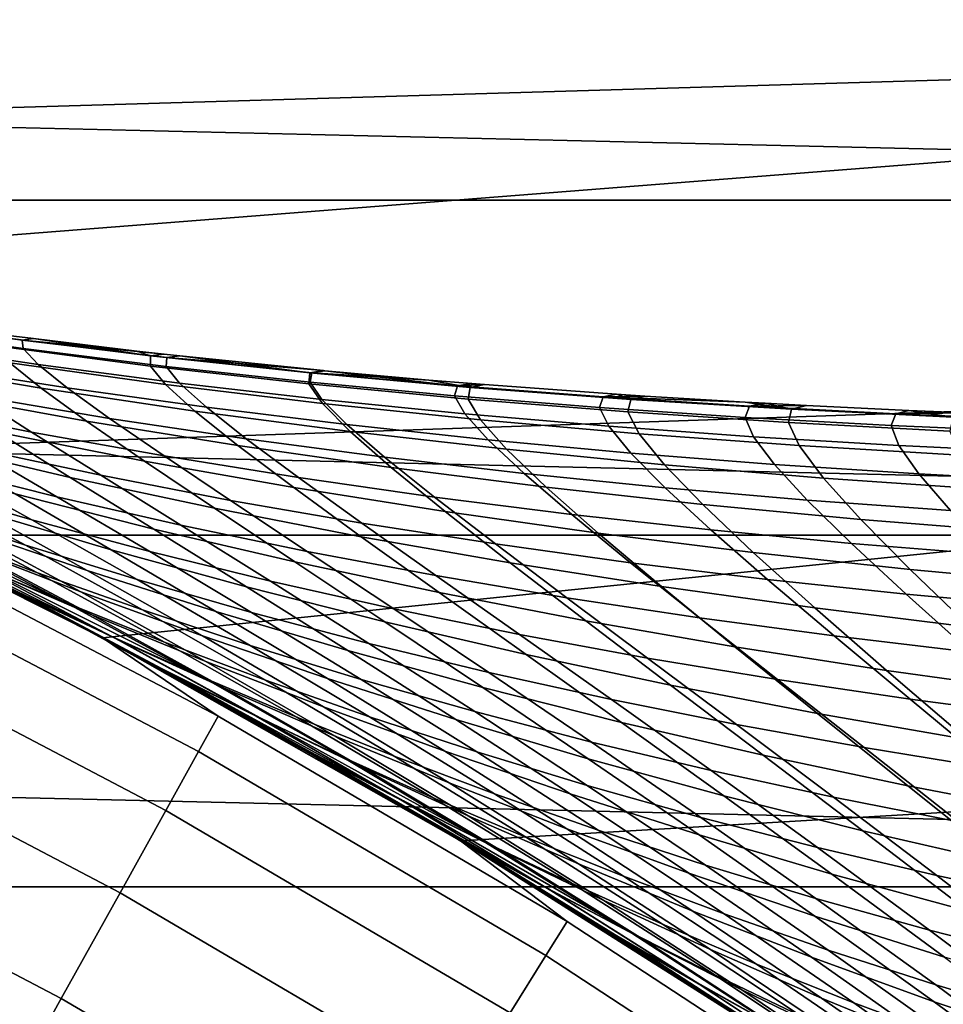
# Model space of a CAD drawing. Header units: metres. Extents: x -28 to 70, y -212 to 27.
# Tile 159 of 220: x 10.15 to 12.58, y 18.44 to 21.02. Entities that reach past the tile are written whole.
import ezdxf

# ---------------------------------------------------------------- set-up
doc = ezdxf.new("R2010")
doc.units = ezdxf.units.M
doc.layers.add('solid_10_261_012_XXX', color=7, linetype='CONTINUOUS')

msp = doc.modelspace()

# ---------------------------------------------------------------- linework, layer by layer
at = {"layer": 'solid_10_261_012_XXX'}
for points in [[(15.972228, 21.768967), (6.386271, 21.052685), (7.41157, 20.713972), (16.975023, 20.996393)], [(-18.273003, 20.551092, -5), (-17.289595, 21.38504, -5), (18.273003, 20.551092, -5)], [(-17.289595, 21.38504, -5), (17.289595, 21.38504, -5), (18.273003, 20.551092, -5)], [(16.975023, 20.996393), (7.41157, 20.713972), (8.419035, 20.32535)], [(16.975023, 20.996393), (8.419035, 20.32535), (9.406219, 19.887762), (17.940508, 20.177666)], [(-19.216139, 19.672062, -5), (-18.273003, 20.551092, -5), (19.216139, 19.672062, -5)], [(-18.273003, 20.551092, -5), (18.273003, 20.551092, -5), (19.216139, 19.672062, -5)], [(9.7826, 20.236061, 115.062584), (9.789748, 20.214869, 116.123283), (10.163131, 20.161648, 116.078491), (10.160563, 20.184032, 115.040154)], [(10.108448, 20.198097, 114), (9.7826, 20.236061, 115.062584), (10.160563, 20.184032, 115.040154), (10.18969, 20.187702, 114)], [(9.789748, 20.214869, 116.123283), (9.834544, 20.174767, 117.178528), (10.202561, 20.119869, 117.111603), (10.163131, 20.161648, 116.078491)], [(17.940508, 20.177666), (9.406219, 19.887762), (10.37072, 19.402271)], [(9.811284, 20.124834, 109.643791), (9.722963, 20.187571, 110.718376), (10.128028, 20.123848, 110.77874), (10.210311, 20.057674, 109.723701)], [(10.07942, 20.193863, 112.920845), (10.108448, 20.198097, 114), (10.18969, 20.187702, 114), (10.4966, 20.142178, 112.940865)], [(10.084204, 20.169308, 111.845795), (10.07942, 20.193863, 112.920845), (10.4966, 20.142178, 112.940865), (10.49725, 20.115669, 111.885582)], [(10.460824, 20.155094, 114), (10.18969, 20.187702, 114), (10.160563, 20.184032, 115.040154)], [(10.160563, 20.184032, 115.040154), (10.163131, 20.161648, 116.078491), (10.538472, 20.114555, 116.034325), (10.539831, 20.138235, 115.018028)], [(10.532467, 20.146999, 114), (10.160563, 20.184032, 115.040154), (10.539831, 20.138235, 115.018028), (10.573983, 20.142406, 114)], [(10.460824, 20.155094, 114), (10.160563, 20.184032, 115.040154), (10.532467, 20.146999, 114)], [(10.4966, 20.142178, 112.940865), (10.18969, 20.187702, 114), (10.460824, 20.155094, 114)], [(17.940508, 20.177666), (10.37072, 19.402271), (11.310272, 18.870022), (18.866537, 19.3146)], [(9.834544, 20.174767, 117.178528), (9.91661, 20.115761, 118.224617), (10.278497, 20.058731, 118.135925), (10.202561, 20.119869, 117.111603)], [(10.128028, 20.123848, 110.77874), (10.084204, 20.169308, 111.845795), (10.49725, 20.115669, 111.885582), (10.536377, 20.067396, 110.838028)], [(10.163131, 20.161648, 116.078491), (10.202561, 20.119869, 117.111603), (10.573191, 20.071005, 117.045586), (10.538472, 20.114555, 116.034325)], [(10.4966, 20.142178, 112.940865), (10.460824, 20.155094, 114), (10.532467, 20.146999, 114)], [(9.936569, 20.04273, 108.586937), (9.811284, 20.124834, 109.643791), (10.210311, 20.057674, 109.723701), (10.329082, 19.971441, 108.686035)], [(10.4966, 20.142178, 112.940865), (10.532467, 20.146999, 114), (10.573983, 20.142406, 114), (10.915272, 20.097651, 112.960464)], [(10.49725, 20.115669, 111.885582), (10.4966, 20.142178, 112.940865), (10.915272, 20.097651, 112.960464), (10.912583, 20.069071, 111.924538)], [(10.539831, 20.138235, 115.018028), (10.538472, 20.114555, 116.034325), (10.91564, 20.073275, 115.990829), (10.920293, 20.09832, 114.996262)], [(10.573983, 20.142406, 114), (10.539831, 20.138235, 115.018028), (10.950321, 20.103947, 114)], [(10.950321, 20.103947, 114), (10.539831, 20.138235, 115.018028), (10.920293, 20.09832, 114.996262), (10.954555, 20.103546, 114)], [(10.915272, 20.097651, 112.960464), (10.573983, 20.142406, 114), (10.950321, 20.103947, 114)], [(9.683307, 20.103737, 119.367752), (9.84224, 20.010731, 120.400482), (10.185184, 19.942419, 120.268639), (10.034297, 20.038151, 119.256577)], [(9.91661, 20.115761, 118.224617), (10.034297, 20.038151, 119.256577), (10.389365, 19.97858, 119.146667), (10.278497, 20.058731, 118.135925)], [(10.210311, 20.057674, 109.723701), (10.128028, 20.123848, 110.77874), (10.536377, 20.067396, 110.838028), (10.613431, 19.997591, 109.802208)], [(10.202561, 20.119869, 117.111603), (10.278497, 20.058731, 118.135925), (10.643646, 20.007635, 118.048416), (10.573191, 20.071005, 117.045586)], [(10.536377, 20.067396, 110.838028), (10.49725, 20.115669, 111.885582), (10.912583, 20.069071, 111.924538), (10.947806, 20.017857, 110.896095)], [(10.538472, 20.114555, 116.034325), (10.573191, 20.071005, 117.045586), (10.946279, 20.027889, 116.980576), (10.91564, 20.073275, 115.990829)], [(10.915272, 20.097651, 112.960464), (10.950321, 20.103947, 114), (10.954555, 20.103546, 114), (11.33528, 20.059818, 112.979591)], [(10.954555, 20.103546, 114), (10.920293, 20.09832, 114.996262), (11.227432, 20.079126, 114)], [(11.33528, 20.059818, 112.979591), (10.954555, 20.103546, 114), (11.227432, 20.079126, 114)], [(10.912583, 20.069071, 111.924538), (10.915272, 20.097651, 112.960464), (11.33528, 20.059818, 112.979591), (11.330027, 20.029093, 111.962563)], [(10.920293, 20.09832, 114.996262), (10.91564, 20.073275, 115.990829), (11.294499, 20.037491, 115.948097), (11.301832, 20.063938, 114.974869)], [(10.91564, 20.073275, 115.990829), (10.946279, 20.027889, 116.980576), (11.321673, 19.990244, 116.916687), (11.294499, 20.037491, 115.948097)], [(11.227432, 20.079126, 114), (10.920293, 20.09832, 114.996262), (11.301832, 20.063938, 114.974869), (11.339688, 20.069878, 114)], [(11.33528, 20.059818, 112.979591), (11.227432, 20.079126, 114), (11.339688, 20.069878, 114)], [(10.329082, 19.971441, 108.686035), (10.210311, 20.057674, 109.723701), (10.613431, 19.997591, 109.802208), (10.726486, 19.907011, 108.78344)], [(10.278497, 20.058731, 118.135925), (10.389365, 19.97858, 119.146667), (10.748343, 19.924845, 119.0382), (10.643646, 20.007635, 118.048416)], [(10.613431, 19.997591, 109.802208), (10.536377, 20.067396, 110.838028), (10.947806, 20.017857, 110.896095), (11.020418, 19.944281, 109.879112)], [(10.573191, 20.071005, 117.045586), (10.643646, 20.007635, 118.048416), (11.011888, 19.962234, 117.962227), (10.946279, 20.027889, 116.980576)], [(10.947806, 20.017857, 110.896095), (10.912583, 20.069071, 111.924538), (11.330027, 20.029093, 111.962563), (11.362113, 19.974871, 110.952774)], [(11.301832, 20.063938, 114.974869), (11.294499, 20.037491, 115.948097), (11.674917, 20.006886, 115.906197), (11.684336, 20.03474, 114.953896)], [(11.339688, 20.069878, 114), (11.301832, 20.063938, 114.974869), (11.373056, 20.067215, 114)], [(11.373056, 20.067215, 114), (11.301832, 20.063938, 114.974869), (11.684336, 20.03474, 114.953896), (11.719362, 20.041857, 114)], [(11.330027, 20.029093, 111.962563), (11.33528, 20.059818, 112.979591), (11.756474, 20.028217, 112.998199), (11.749401, 19.995327, 111.999557)], [(11.33528, 20.059818, 112.979591), (11.339688, 20.069878, 114), (11.373056, 20.067215, 114)], [(11.33528, 20.059818, 112.979591), (11.373056, 20.067215, 114), (11.719362, 20.041857, 114), (11.756474, 20.028217, 112.998199)], [(9.914896, 19.910982, 106.413254), (9.71624, 20.024727, 107.434486), (10.09595, 19.942043, 107.554039), (10.286542, 19.823555, 106.551338)], [(10.09595, 19.942043, 107.554039), (9.936569, 20.04273, 108.586937), (10.329082, 19.971441, 108.686035), (10.481528, 19.866077, 107.671936)], [(10.034297, 20.038151, 119.256577), (10.185184, 19.942419, 120.268639), (10.532857, 19.879965, 120.138268), (10.389365, 19.97858, 119.146667)], [(10.946279, 20.027889, 116.980576), (11.011888, 19.962234, 117.962227), (11.383049, 19.922283, 117.87751), (11.321673, 19.990244, 116.916687)], [(11.294499, 20.037491, 115.948097), (11.321673, 19.990244, 116.916687), (11.699223, 19.957788, 116.854019), (11.674917, 20.006886, 115.906197)], [(11.362113, 19.974871, 110.952774), (11.330027, 20.029093, 111.962563), (11.749401, 19.995327, 111.999557), (11.779097, 19.938076, 111.007927)], [(11.684336, 20.03474, 114.953896), (11.674917, 20.006886, 115.906197), (12.05676, 19.98114, 115.865181), (12.067688, 20.010374, 114.93338)], [(11.793379, 20.036959, 114), (11.719362, 20.041857, 114), (11.684336, 20.03474, 114.953896)], [(11.793379, 20.036959, 114), (11.684336, 20.03474, 114.953896), (12.057036, 20.020935, 114)], [(12.057036, 20.020935, 114), (11.684336, 20.03474, 114.953896), (12.067688, 20.010374, 114.93338), (12.109523, 20.018003, 114)], [(11.756474, 20.028217, 112.998199), (11.719362, 20.041857, 114), (11.793379, 20.036959, 114)], [(11.749401, 19.995327, 111.999557), (11.756474, 20.028217, 112.998199), (12.178699, 20.002384, 113.016228), (12.170527, 19.967354, 112.035408)], [(11.756474, 20.028217, 112.998199), (11.793379, 20.036959, 114), (12.057036, 20.020935, 114), (12.178699, 20.002384, 113.016228)], [(9.84224, 20.010731, 120.400482), (10.03239, 19.900347, 121.406593), (10.366836, 19.829046, 121.255058), (10.185184, 19.942419, 120.268639)], [(10.726486, 19.907011, 108.78344), (10.613431, 19.997591, 109.802208), (11.020418, 19.944281, 109.879112), (11.128536, 19.849205, 108.878876)], [(10.643646, 20.007635, 118.048416), (10.748343, 19.924845, 119.0382), (11.111041, 19.876747, 118.931358), (11.011888, 19.962234, 117.962227)], [(11.020418, 19.944281, 109.879112), (10.947806, 20.017857, 110.896095), (11.362113, 19.974871, 110.952774), (11.431048, 19.897448, 109.954201)], [(11.674917, 20.006886, 115.906197), (11.699223, 19.957788, 116.854019), (12.078773, 19.930239, 116.792686), (12.05676, 19.98114, 115.865181)], [(12.067688, 20.010374, 114.93338), (12.05676, 19.98114, 115.865181), (12.439893, 19.959942, 115.825142), (12.451776, 19.990492, 114.913345)], [(12.178699, 20.002384, 113.016228), (12.057036, 20.020935, 114), (12.109523, 20.018003, 114)], [(12.109523, 20.018003, 114), (12.067688, 20.010374, 114.93338), (12.217413, 20.012236, 114)], [(12.217413, 20.012236, 114), (12.067688, 20.010374, 114.93338), (12.451776, 19.990492, 114.913345), (12.485675, 19.999363, 114)], [(12.178699, 20.002384, 113.016228), (12.109523, 20.018003, 114), (12.217413, 20.012236, 114)], [(12.170527, 19.967354, 112.035408), (12.178699, 20.002384, 113.016228), (12.601805, 19.981855, 113.033638), (12.593229, 19.944761, 112.07003)], [(12.178699, 20.002384, 113.016228), (12.217413, 20.012236, 114), (12.485675, 19.999363, 114), (12.601805, 19.981855, 113.033638)], [(12.485675, 19.999363, 114), (12.451776, 19.990492, 114.913345), (12.636747, 19.992998, 114)], [(12.601805, 19.981855, 113.033638), (12.485675, 19.999363, 114), (12.636747, 19.992998, 114)], [(9.703384, 19.977293, 121.559517), (9.931499, 19.852894, 122.553436), (10.251058, 19.773012, 122.381798), (10.03239, 19.900347, 121.406593)], [(10.481528, 19.866077, 107.671936), (10.329082, 19.971441, 108.686035), (10.726486, 19.907011, 108.78344), (10.872781, 19.796736, 107.787842)], [(10.389365, 19.97858, 119.146667), (10.532857, 19.879965, 120.138268), (10.885077, 19.82324, 120.009583), (10.748343, 19.924845, 119.0382)], [(11.321673, 19.990244, 116.916687), (11.383049, 19.922283, 117.87751), (11.756961, 19.887543, 117.794411), (11.699223, 19.957788, 116.854019)], [(11.431048, 19.897448, 109.954201), (11.362113, 19.974871, 110.952774), (11.779097, 19.938076, 111.007927), (11.845096, 19.856789, 110.027275)], [(11.779097, 19.938076, 111.007927), (11.749401, 19.995327, 111.999557), (12.170527, 19.967354, 112.035408), (12.198552, 19.907112, 111.061386)], [(12.05676, 19.98114, 115.865181), (12.078773, 19.930239, 116.792686), (12.460171, 19.907316, 116.732788), (12.439893, 19.959942, 115.825142)], [(12.451776, 19.990492, 114.913345), (12.439893, 19.959942, 115.825142), (12.824183, 19.94297, 115.786133), (12.836483, 19.974745, 114.893837)], [(12.636747, 19.992998, 114), (12.451776, 19.990492, 114.913345), (12.836483, 19.974745, 114.893837), (12.876928, 19.984118, 114)], [(11.011888, 19.962234, 117.962227), (11.111041, 19.876747, 118.931358), (11.477271, 19.834082, 118.826324), (11.383049, 19.922283, 117.87751)], [(11.128536, 19.849205, 108.878876), (11.020418, 19.944281, 109.879112), (11.431048, 19.897448, 109.954201), (11.534985, 19.797791, 108.972076)], [(11.699223, 19.957788, 116.854019), (11.756961, 19.887543, 117.794411), (12.133451, 19.857767, 117.713066), (12.078773, 19.930239, 116.792686)], [(12.198552, 19.907112, 111.061386), (12.170527, 19.967354, 112.035408), (12.593229, 19.944761, 112.07003), (12.620278, 19.881622, 111.113007)], [(12.439893, 19.959942, 115.825142), (12.460171, 19.907316, 116.732788), (12.843266, 19.888739, 116.674438), (12.824183, 19.94297, 115.786133)], [(9.618026, 19.938026, 122.72628), (9.882158, 19.799963, 123.703781), (10.185414, 19.712112, 123.513321), (9.931499, 19.852894, 122.553436)], [(10.286542, 19.823555, 106.551338), (10.09595, 19.942043, 107.554039), (10.481528, 19.866077, 107.671936), (10.664822, 19.742514, 106.687546)], [(10.185184, 19.942419, 120.268639), (10.366836, 19.829046, 121.255058), (10.706648, 19.763435, 121.105186), (10.532857, 19.879965, 120.138268)], [(10.748343, 19.924845, 119.0382), (10.885077, 19.82324, 120.009583), (11.241641, 19.772089, 119.882812), (11.111041, 19.876747, 118.931358)], [(11.383049, 19.922283, 117.87751), (11.477271, 19.834082, 118.826324), (11.846845, 19.796652, 118.723289), (11.756961, 19.887543, 117.794411)], [(11.845096, 19.856789, 110.027275), (11.779097, 19.938076, 111.007927), (12.198552, 19.907112, 111.061386), (12.262334, 19.822006, 110.098114)], [(12.078773, 19.930239, 116.792686), (12.133451, 19.857767, 117.713066), (12.512349, 19.832718, 117.633621), (12.460171, 19.907316, 116.732788)], [(9.585594, 19.892515, 123.895172), (9.883308, 19.74085, 124.852051), (10.169077, 19.645952, 124.644249), (9.882158, 19.799963, 123.703781)], [(10.142004, 19.780487, 105.427177), (9.914896, 19.910982, 106.413254), (10.286542, 19.823555, 106.551338), (10.505305, 19.688078, 105.583244)], [(10.03239, 19.900347, 121.406593), (10.251058, 19.773012, 122.381798), (10.576673, 19.698526, 122.211693), (10.366836, 19.829046, 121.255058)], [(10.872781, 19.796736, 107.787842), (10.726486, 19.907011, 108.78344), (11.128536, 19.849205, 108.878876), (11.269442, 19.733856, 107.901428)], [(11.534985, 19.797791, 108.972076), (11.431048, 19.897448, 109.954201), (11.845096, 19.856789, 110.027275), (11.945584, 19.752533, 109.062782)], [(12.262334, 19.822006, 110.098114), (12.198552, 19.907112, 111.061386), (12.620278, 19.881622, 111.113007), (12.682538, 19.792801, 110.166519)], [(12.460171, 19.907316, 116.732788), (12.512349, 19.832718, 117.633621), (12.893483, 19.812149, 117.556221), (12.843266, 19.888739, 116.674438)], [(9.406212, 19.887764, 143.052673), (9.734796, 19.690207, 144.688995), (10.674728, 19.196892, 144.688995), (10.370728, 19.402267, 143.052673)], [(9.838259, 19.677618, 128.229065), (9.616173, 19.787098, 127.724014), (9.406212, 19.887764, 143.052673), (10.370728, 19.402267, 143.052673)], [(10.534606, 19.31378, 98.313545), (10.37072, 19.402271), (9.406219, 19.887762), (10.296092, 19.441978, 98.794701)], [(10.062394, 19.563951, 99.284187), (10.296092, 19.441978, 98.794701), (9.406219, 19.887762)], [(10.343225, 19.463308, 101.192162), (10.054322, 19.587734, 100.966118), (9.414565, 19.888742, 101.648842), (9.705326, 19.764502, 101.858688)], [(10.047601, 19.736792, 104.302956), (9.786103, 19.878691, 105.269493), (10.142004, 19.780487, 105.427177), (10.394247, 19.633951, 104.478188)], [(10.532857, 19.879965, 120.138268), (10.706648, 19.763435, 121.105186), (11.051636, 19.703432, 120.95723), (10.885077, 19.82324, 120.009583)], [(11.111041, 19.876747, 118.931358), (11.241641, 19.772089, 119.882812), (11.602342, 19.726353, 119.758186), (11.477271, 19.834082, 118.826324)], [(11.756961, 19.887543, 117.794411), (11.846845, 19.796652, 118.723289), (12.219573, 19.764257, 118.622429), (12.133451, 19.857767, 117.713066)], [(10.002477, 19.691423, 103.182388), (9.709038, 19.84461, 104.126503), (10.047601, 19.736792, 104.302956), (10.331021, 19.579542, 103.375847)], [(9.931499, 19.852894, 122.553436), (10.185414, 19.712112, 123.513321), (10.495341, 19.629175, 123.32415), (10.251058, 19.773012, 122.381798)], [(10.664822, 19.742514, 106.687546), (10.481528, 19.866077, 107.671936), (10.872781, 19.796736, 107.787842), (11.049536, 19.667849, 106.821503)], [(11.269442, 19.733856, 107.901428), (11.128536, 19.849205, 108.878876), (11.534985, 19.797791, 108.972076), (11.671245, 19.677273, 108.01239)], [(11.945584, 19.752533, 109.062782), (11.845096, 19.856789, 110.027275), (12.262334, 19.822006, 110.098114), (12.360089, 19.713198, 109.150726)], [(12.133451, 19.857767, 117.713066), (12.219573, 19.764257, 118.622429), (12.595267, 19.736698, 118.523926), (12.512349, 19.832718, 117.633621)], [(9.604791, 19.83975, 125.060379), (9.933185, 19.67433, 125.992607), (10.200533, 19.573591, 125.769165), (9.883308, 19.74085, 124.852051)], [(10.505305, 19.688078, 105.583244), (10.286542, 19.823555, 106.551338), (10.664822, 19.742514, 106.687546), (10.875978, 19.601707, 105.737259)], [(10.366836, 19.829046, 121.255058), (10.576673, 19.698526, 122.211693), (10.908276, 19.629541, 122.043411), (10.706648, 19.763435, 121.105186)], [(10.885077, 19.82324, 120.009583), (11.051636, 19.703432, 120.95723), (11.401578, 19.648926, 120.81147), (11.241641, 19.772089, 119.882812)], [(11.477271, 19.834082, 118.826324), (11.602342, 19.726353, 119.758186), (11.966976, 19.685877, 119.635918), (11.846845, 19.796652, 118.723289)], [(12.360089, 19.713198, 109.150726), (12.262334, 19.822006, 110.098114), (12.682538, 19.792801, 110.166519), (12.778253, 19.679548, 109.235649)], [(12.512349, 19.832718, 117.633621), (12.595267, 19.736698, 118.523926), (12.97374, 19.71377, 118.427963), (12.893483, 19.812149, 117.556221)], [(10.005295, 19.642527, 102.069176), (9.682631, 19.807281, 102.988258), (10.002477, 19.691423, 103.182388), (10.314513, 19.523361, 102.279663)], [(9.882158, 19.799963, 123.703781), (10.169077, 19.645952, 124.644249), (10.462086, 19.555338, 124.437378), (10.185414, 19.712112, 123.513321)], [(11.049536, 19.667849, 106.821503), (10.872781, 19.796736, 107.787842), (11.269442, 19.733856, 107.901428), (11.440402, 19.599466, 106.95282)], [(11.671245, 19.677273, 108.01239), (11.534985, 19.797791, 108.972076), (11.945584, 19.752533, 109.062782), (12.077924, 19.626822, 108.120392)], [(11.846845, 19.796652, 118.723289), (11.966976, 19.685877, 119.635918), (12.335338, 19.650507, 119.516243), (12.219573, 19.764257, 118.622429)], [(10.415091, 19.396868, 100.116135), (10.147257, 19.524334, 99.876266), (9.613717, 19.78829, 100.282997), (9.775153, 19.713655, 100.740891)], [(10.168543, 19.513016, 128.231583), (9.789295, 19.706297, 127.357315), (9.616173, 19.787098, 127.724014), (9.838259, 19.677618, 128.229065)], [(9.673596, 19.778234, 126.21608), (10.029351, 19.59893, 127.120712), (10.277624, 19.493761, 126.883522), (9.933185, 19.67433, 125.992607)], [(9.705326, 19.764502, 101.858688), (10.005295, 19.642527, 102.069176), (10.343225, 19.463308, 101.192162)], [(10.394247, 19.633951, 104.478188), (10.142004, 19.780487, 105.427177), (10.505305, 19.688078, 105.583244), (10.748985, 19.536453, 104.651703)], [(10.251058, 19.773012, 122.381798), (10.495341, 19.629175, 123.32415), (10.811919, 19.551365, 123.136604), (10.576673, 19.698526, 122.211693)], [(10.706648, 19.763435, 121.105186), (10.908276, 19.629541, 122.043411), (11.245666, 19.566029, 121.877274), (11.051636, 19.703432, 120.95723)], [(11.241641, 19.772089, 119.882812), (11.401578, 19.648926, 120.81147), (11.756255, 19.599812, 120.668167), (11.602342, 19.726353, 119.758186)], [(12.219573, 19.764257, 118.622429), (12.335338, 19.650507, 119.516243), (12.707223, 19.620083, 119.399368), (12.595267, 19.736698, 118.523926)], [(9.883308, 19.74085, 124.852051), (10.200533, 19.573591, 125.769165), (10.475642, 19.476358, 125.546196), (10.169077, 19.645952, 124.644249)], [(10.875978, 19.601707, 105.737259), (10.664822, 19.742514, 106.687546), (11.049536, 19.667849, 106.821503), (11.25382, 19.521448, 105.888771)], [(12.077924, 19.626822, 108.120392), (11.945584, 19.752533, 109.062782), (12.360089, 19.713198, 109.150726), (12.489214, 19.582335, 108.225113)], [(10.693149, 19.27017, 100.35701), (10.415091, 19.396868, 100.116135), (9.775153, 19.713655, 100.740891), (10.054322, 19.587734, 100.966118)], [(10.331021, 19.579542, 103.375847), (10.047601, 19.736792, 104.302956), (10.394247, 19.633951, 104.478188), (10.66829, 19.472094, 103.568054)], [(10.185414, 19.712112, 123.513321), (10.462086, 19.555338, 124.437378), (10.762325, 19.469284, 124.231842), (10.495341, 19.629175, 123.32415)], [(11.440402, 19.599466, 106.95282), (11.269442, 19.733856, 107.901428), (11.671245, 19.677273, 108.01239), (11.837138, 19.537273, 107.081123)], [(11.602342, 19.726353, 119.758186), (11.756255, 19.599812, 120.668167), (12.115447, 19.555975, 120.527588), (11.966976, 19.685877, 119.635918)], [(12.489214, 19.582335, 108.225113), (12.360089, 19.713198, 109.150726), (12.778253, 19.679548, 109.235649), (12.904849, 19.54365, 108.326233)], [(10.674728, 19.196892, 144.688995), (9.734796, 19.690207, 144.688995), (9.687882, 19.595316, 146.340485), (10.623285, 19.10438, 146.340485)], [(10.397371, 19.404993, 127.982704), (10.029351, 19.59893, 127.120712), (9.789295, 19.706297, 127.357315), (10.168543, 19.513016, 128.231583)], [(10.314513, 19.523361, 102.279663), (10.002477, 19.691423, 103.182388), (10.331021, 19.579542, 103.375847), (10.633022, 19.407547, 102.489517)], [(10.748985, 19.536453, 104.651703), (10.505305, 19.688078, 105.583244), (10.875978, 19.601707, 105.737259), (11.111803, 19.444637, 104.82299)], [(10.576673, 19.698526, 122.211693), (10.811919, 19.551365, 123.136604), (11.135086, 19.478849, 122.95105), (10.908276, 19.629541, 122.043411)], [(11.051636, 19.703432, 120.95723), (11.245666, 19.566029, 121.877274), (11.58861, 19.507929, 121.713585), (11.401578, 19.648926, 120.81147)], [(11.966976, 19.685877, 119.635918), (12.115447, 19.555975, 120.527588), (12.478935, 19.517311, 120.389992), (12.335338, 19.650507, 119.516243)], [(-20.117163, 18.74966, -5), (-19.216139, 19.672062, -5), (20.117163, 18.74966, -5)], [(-19.216139, 19.672062, -5), (19.216139, 19.672062, -5), (20.117163, 18.74966, -5)], [(10.066669, 19.561752, 128.726486), (9.838259, 19.677618, 128.229065), (10.370728, 19.402267, 143.052673)], [(10.168543, 19.513016, 128.231583), (9.838259, 19.677618, 128.229065), (10.066669, 19.561752, 128.726486)], [(9.933185, 19.67433, 125.992607), (10.277624, 19.493761, 126.883522), (10.534122, 19.391195, 126.646225), (10.200533, 19.573591, 125.769165)], [(11.25382, 19.521448, 105.888771), (11.049536, 19.667849, 106.821503), (11.440402, 19.599466, 106.95282), (11.638536, 19.447279, 106.037338)], [(11.837138, 19.537273, 107.081123), (11.671245, 19.677273, 108.01239), (12.077924, 19.626822, 108.120392), (12.239462, 19.481176, 107.206009)], [(10.343225, 19.463308, 101.192162), (10.005295, 19.642527, 102.069176), (10.314513, 19.523361, 102.279663), (10.641918, 19.341003, 101.418327)], [(10.169077, 19.645952, 124.644249), (10.475642, 19.476358, 125.546196), (10.758512, 19.382977, 125.324142), (10.462086, 19.555338, 124.437378)], [(10.66829, 19.472094, 103.568054), (10.394247, 19.633951, 104.478188), (10.748985, 19.536453, 104.651703), (11.014311, 19.36953, 103.758461)], [(11.401578, 19.648926, 120.81147), (11.58861, 19.507929, 121.713585), (11.936874, 19.455177, 121.552658), (11.756255, 19.599812, 120.668167)], [(12.335338, 19.650507, 119.516243), (12.478935, 19.517311, 120.389992), (12.846498, 19.483707, 120.255653), (12.707223, 19.620083, 119.399368)], [(10.495341, 19.629175, 123.32415), (10.762325, 19.469284, 124.231842), (11.069785, 19.388067, 124.028038), (10.811919, 19.551365, 123.136604)], [(10.908276, 19.629541, 122.043411), (11.135086, 19.478849, 122.95105), (11.464632, 19.411655, 122.767838), (11.245666, 19.566029, 121.877274)], [(12.239462, 19.481176, 107.206009), (12.077924, 19.626822, 108.120392), (12.489214, 19.582335, 108.225113), (12.64709, 19.431084, 107.327118)], [(10.623285, 19.10438, 146.340485), (9.687882, 19.595316, 146.340485), (9.609558, 19.436893, 147.985901), (10.537398, 18.949926, 147.985901)], [(10.029351, 19.59893, 127.120712), (10.397371, 19.404993, 127.982704), (10.634835, 19.298552, 127.733055), (10.277624, 19.493761, 126.883522)], [(10.054322, 19.587734, 100.966118), (10.343225, 19.463308, 101.192162), (10.693149, 19.27017, 100.35701)], [(11.111803, 19.444637, 104.82299), (10.875978, 19.601707, 105.737259), (11.25382, 19.521448, 105.888771), (11.482496, 19.358654, 104.991547)], [(11.638536, 19.447279, 106.037338), (11.440402, 19.599466, 106.95282), (11.837138, 19.537273, 107.081123), (12.029829, 19.379181, 106.18251)], [(11.756255, 19.599812, 120.668167), (11.936874, 19.455177, 121.552658), (12.290227, 19.407715, 121.394798), (12.115447, 19.555975, 120.527588)], [(12.64709, 19.431084, 107.327118), (12.489214, 19.582335, 108.225113), (12.904849, 19.54365, 108.326233), (13.05974, 19.386898, 107.444046)], [(10.527572, 19.321239, 99.054733), (10.296092, 19.441978, 98.794701), (10.062394, 19.563951, 99.284187)], [(10.147257, 19.524334, 99.876266), (10.527572, 19.321239, 99.054733), (10.062394, 19.563951, 99.284187)], [(10.302011, 19.438843, 129.21817), (10.066669, 19.561752, 128.726486), (10.370728, 19.402267, 143.052673)], [(10.556072, 19.305656, 129.062042), (10.168543, 19.513016, 128.231583), (10.066669, 19.561752, 128.726486), (10.302011, 19.438843, 129.21817)], [(10.200533, 19.573591, 125.769165), (10.534122, 19.391195, 126.646225), (10.798858, 19.291634, 126.409332), (10.475642, 19.476358, 125.546196)], [(10.633022, 19.407547, 102.489517), (10.331021, 19.579542, 103.375847), (10.66829, 19.472094, 103.568054), (10.960864, 19.295626, 102.698112)], [(11.245666, 19.566029, 121.877274), (11.464632, 19.411655, 122.767838), (11.800315, 19.349768, 122.587318), (11.58861, 19.507929, 121.713585)], [(10.462086, 19.555338, 124.437378), (10.758512, 19.382977, 125.324142), (11.049142, 19.293787, 125.103455), (10.762325, 19.469284, 124.231842)], [(11.014311, 19.36953, 103.758461), (10.748985, 19.536453, 104.651703), (11.111803, 19.444637, 104.82299), (11.369084, 19.272284, 103.94648)], [(10.811919, 19.551365, 123.136604), (11.069785, 19.388067, 124.028038), (11.38441, 19.311924, 123.826363), (11.135086, 19.478849, 122.95105)], [(12.029829, 19.379181, 106.18251), (11.837138, 19.537273, 107.081123), (12.239462, 19.481176, 107.206009), (12.427402, 19.317131, 106.323845)], [(12.115447, 19.555975, 120.527588), (12.290227, 19.407715, 121.394798), (12.648434, 19.36548, 121.240334), (12.478935, 19.517311, 120.389992)], [(10.415091, 19.396868, 100.116135), (10.784407, 19.192402, 99.308479), (10.527572, 19.321239, 99.054733), (10.147257, 19.524334, 99.876266)], [(10.774362, 19.196934, 128.802139), (10.397371, 19.404993, 127.982704), (10.168543, 19.513016, 128.231583), (10.556072, 19.305656, 129.062042)], [(10.641918, 19.341003, 101.418327), (10.314513, 19.523361, 102.279663), (10.633022, 19.407547, 102.489517), (10.950459, 19.221443, 101.643929)], [(11.482496, 19.358654, 104.991547), (11.25382, 19.521448, 105.888771), (11.638536, 19.447279, 106.037338), (11.860758, 19.278557, 105.156868)], [(11.58861, 19.507929, 121.713585), (11.800315, 19.349768, 122.587318), (12.141889, 19.293175, 122.409859), (11.936874, 19.455177, 121.552658)], [(12.478935, 19.517311, 120.389992), (12.648434, 19.36548, 121.240334), (13.011264, 19.328411, 121.089554), (12.846498, 19.483707, 120.255653)], [(10.277624, 19.493761, 126.883522), (10.634835, 19.298552, 127.733055), (10.880957, 19.194149, 127.483177), (10.534122, 19.391195, 126.646225)], [(11.135086, 19.478849, 122.95105), (11.38441, 19.311924, 123.826363), (11.705986, 19.240927, 123.627213), (11.464632, 19.411655, 122.767838)], [(12.427402, 19.317131, 106.323845), (12.239462, 19.481176, 107.206009), (12.64709, 19.431084, 107.327118), (12.83096, 19.26111, 106.460899)], [(10.693149, 19.27017, 100.35701), (10.343225, 19.463308, 101.192162), (10.641918, 19.341003, 101.418327), (10.981502, 19.144939, 100.598137)], [(10.475642, 19.476358, 125.546196), (10.798858, 19.291634, 126.409332), (11.071841, 19.195482, 126.173332), (10.758512, 19.382977, 125.324142)], [(10.960864, 19.295626, 102.698112), (10.66829, 19.472094, 103.568054), (11.014311, 19.36953, 103.758461), (11.298079, 19.188137, 102.904823)], [(10.762325, 19.469284, 124.231842), (11.049142, 19.293787, 125.103455), (11.347532, 19.209129, 124.884575), (11.069785, 19.388067, 124.028038)], [(11.936874, 19.455177, 121.552658), (12.141889, 19.293175, 122.409859), (12.489111, 19.241865, 122.235809), (12.290227, 19.407715, 121.394798)], [(10.537398, 18.949926, 147.985901), (9.609558, 19.436893, 147.985901), (9.499969, 19.215231, 149.622192), (10.417228, 18.733816, 149.622192)], [(10.914021, 19.104759, 98.274857), (10.534606, 19.31378, 98.313545), (10.296092, 19.441978, 98.794701)], [(11.160226, 18.974722, 98.54171), (10.914021, 19.104759, 98.274857), (10.296092, 19.441978, 98.794701), (10.527572, 19.321239, 99.054733)], [(10.541322, 19.310114, 129.699631), (10.302011, 19.438843, 129.21817), (10.370728, 19.402267, 143.052673)], [(10.556072, 19.305656, 129.062042), (10.302011, 19.438843, 129.21817), (10.541322, 19.310114, 129.699631)], [(11.369084, 19.272284, 103.94648), (11.111803, 19.444637, 104.82299), (11.482496, 19.358654, 104.991547), (11.732407, 19.180586, 104.131554)], [(11.860758, 19.278557, 105.156868), (11.638536, 19.447279, 106.037338), (12.029829, 19.379181, 106.18251), (12.24628, 19.204397, 105.318436)], [(11.518991, 18.743341, 96.495865), (11.310272, 18.870022), (10.37072, 19.402271), (11.270861, 18.893589, 96.930748)], [(11.022985, 19.03927, 97.380028), (11.270861, 18.893589, 96.930748), (10.37072, 19.402271)], [(10.777437, 19.179335, 97.841148), (11.022985, 19.03927, 97.380028), (10.37072, 19.402271)], [(10.534606, 19.31378, 98.313545), (10.777437, 19.179335, 97.841148), (10.37072, 19.402271)], [(10.370728, 19.402267, 143.052673), (10.674728, 19.196892, 144.688995), (11.589729, 18.658743, 144.688995), (11.310261, 18.870029, 143.052673)], [(10.783568, 19.175888, 130.169434), (10.541322, 19.310114, 129.699631), (10.370728, 19.402267, 143.052673), (11.310261, 18.870029, 143.052673)], [(10.397371, 19.404993, 127.982704), (10.774362, 19.196934, 128.802139), (11.001669, 19.089184, 128.54129), (10.634835, 19.298552, 127.733055)], [(10.950459, 19.221443, 101.643929), (10.633022, 19.407547, 102.489517), (10.960864, 19.295626, 102.698112), (11.2689, 19.105249, 101.868256)], [(11.464632, 19.411655, 122.767838), (11.705986, 19.240927, 123.627213), (12.034258, 19.175116, 123.431), (11.800315, 19.349768, 122.587318)], [(12.290227, 19.407715, 121.394798), (12.489111, 19.241865, 122.235809), (12.841737, 19.195827, 122.065529), (12.648434, 19.36548, 121.240334)], [(10.784407, 19.192402, 99.308479), (10.415091, 19.396868, 100.116135), (10.693149, 19.27017, 100.35701), (11.05192, 19.063648, 99.563408)], [(10.534122, 19.391195, 126.646225), (10.880957, 19.194149, 127.483177), (11.135756, 19.092251, 127.233612), (10.798858, 19.291634, 126.409332)], [(10.758512, 19.382977, 125.324142), (11.071841, 19.195482, 126.173332), (11.353084, 19.103142, 125.938713), (11.049142, 19.293787, 125.103455)], [(11.069785, 19.388067, 124.028038), (11.347532, 19.209129, 124.884575), (11.653636, 19.129303, 124.667953), (11.38441, 19.311924, 123.826363)], [(12.24628, 19.204397, 105.318436), (12.029829, 19.379181, 106.18251), (12.427402, 19.317131, 106.323845), (12.638754, 19.13623, 105.475739)], [(11.298079, 19.188137, 102.904823), (11.014311, 19.36953, 103.758461), (11.369084, 19.272284, 103.94648), (11.644683, 19.085602, 103.109009)], [(11.732407, 19.180586, 104.131554), (11.482496, 19.358654, 104.991547), (11.860758, 19.278557, 105.156868), (12.103962, 19.094561, 104.31311)], [(11.800315, 19.349768, 122.587318), (12.034258, 19.175116, 123.431), (12.368976, 19.114529, 123.238121), (12.141889, 19.293175, 122.409859)], [(10.981502, 19.144939, 100.598137), (10.641918, 19.341003, 101.418327), (10.950459, 19.221443, 101.643929), (11.28022, 19.021873, 100.838745)], [(11.417529, 18.844139, 98.809929), (11.160226, 18.974722, 98.54171), (10.527572, 19.321239, 99.054733), (10.784407, 19.192402, 99.308479)], [(10.914021, 19.104759, 98.274857), (10.777437, 19.179335, 97.841148), (10.534606, 19.31378, 98.313545)], [(10.949752, 19.084553, 129.850052), (10.541322, 19.310114, 129.699631), (10.783568, 19.175888, 130.169434)], [(10.949752, 19.084553, 129.850052), (10.556072, 19.305656, 129.062042), (10.541322, 19.310114, 129.699631)], [(11.158218, 18.975079, 129.580292), (10.774362, 19.196934, 128.802139), (10.556072, 19.305656, 129.062042), (10.949752, 19.084553, 129.850052)], [(10.634835, 19.298552, 127.733055), (11.001669, 19.089184, 128.54129), (11.238026, 18.982925, 128.280075), (10.880957, 19.194149, 127.483177)], [(18.866537, 19.3146), (11.310272, 18.870022), (12.222533, 18.292339), (19.751122, 18.409052)], [(11.38441, 19.311924, 123.826363), (11.653636, 19.129303, 124.667953), (11.967235, 19.054434, 124.454041), (11.705986, 19.240927, 123.627213)], [(12.638754, 19.13623, 105.475739), (12.427402, 19.317131, 106.323845), (12.83096, 19.26111, 106.460899), (13.037874, 19.074104, 105.628281)], [(10.798858, 19.291634, 126.409332), (11.135756, 19.092251, 127.233612), (11.399255, 18.993317, 126.984901), (11.071841, 19.195482, 126.173332)], [(11.2689, 19.105249, 101.868256), (10.960864, 19.295626, 102.698112), (11.298079, 19.188137, 102.904823), (11.5973, 18.99305, 102.09063)], [(11.049142, 19.293787, 125.103455), (11.353084, 19.103142, 125.938713), (11.642593, 19.015017, 125.705971), (11.347532, 19.209129, 124.884575)], [(11.644683, 19.085602, 103.109009), (11.369084, 19.272284, 103.94648), (11.732407, 19.180586, 104.131554), (12.000473, 18.988323, 103.310043)], [(12.103962, 19.094561, 104.31311), (11.860758, 19.278557, 105.156868), (12.24628, 19.204397, 105.318436), (12.483435, 19.01433, 104.49057)], [(12.141889, 19.293175, 122.409859), (12.368976, 19.114529, 123.238121), (12.709885, 19.059202, 123.048981), (12.489111, 19.241865, 122.235809)], [(11.05192, 19.063648, 99.563408), (10.693149, 19.27017, 100.35701), (10.981502, 19.144939, 100.598137), (11.330196, 18.935747, 99.818703)], [(11.28022, 19.021873, 100.838745), (10.950459, 19.221443, 101.643929), (11.2689, 19.105249, 101.868256), (11.589374, 18.90167, 101.078087)], [(11.705986, 19.240927, 123.627213), (11.967235, 19.054434, 124.454041), (12.288068, 18.984608, 124.243279), (12.034258, 19.175116, 123.431)], [(12.489111, 19.241865, 122.235809), (12.709885, 19.059202, 123.048981), (13.056732, 19.009174, 122.863991), (12.841737, 19.195827, 122.065529)], [(10.417228, 18.733816, 149.622192), (9.499969, 19.215231, 149.622192), (9.359316, 18.930738, 151.246353), (10.262995, 18.456451, 151.246353)], [(11.589729, 18.658743, 144.688995), (10.674728, 19.196892, 144.688995), (10.623285, 19.10438, 146.340485), (11.533876, 18.568823, 146.340485)], [(10.774362, 19.196934, 128.802139), (11.158218, 18.975079, 129.580292), (11.376048, 18.865992, 129.309387), (11.001669, 19.089184, 128.54129)], [(11.071841, 19.195482, 126.173332), (11.399255, 18.993317, 126.984901), (11.671475, 18.897808, 126.737587), (11.353084, 19.103142, 125.938713)], [(11.347532, 19.209129, 124.884575), (11.642593, 19.015017, 125.705971), (11.940334, 18.931463, 125.475609), (11.653636, 19.129303, 124.667953)], [(12.483435, 19.01433, 104.49057), (12.24628, 19.204397, 105.318436), (12.638754, 19.13623, 105.475739), (12.870508, 18.94002, 104.663353)], [(11.305158, 18.875233, 97.534584), (11.022985, 19.03927, 97.380028), (10.777437, 19.179335, 97.841148)], [(11.541111, 18.744165, 97.813835), (11.305158, 18.875233, 97.534584), (10.777437, 19.179335, 97.841148), (10.914021, 19.104759, 98.274857)], [(11.026247, 19.03738, 130.624084), (10.783568, 19.175888, 130.169434), (11.310261, 18.870029, 143.052673)], [(11.348126, 18.849939, 130.597687), (10.949752, 19.084553, 129.850052), (10.783568, 19.175888, 130.169434), (11.026247, 19.03738, 130.624084)], [(10.784407, 19.192402, 99.308479), (11.05192, 19.063648, 99.563408), (11.417529, 18.844139, 98.809929)], [(10.880957, 19.194149, 127.483177), (11.238026, 18.982925, 128.280075), (11.483465, 18.878672, 128.019073), (11.135756, 19.092251, 127.233612)], [(11.5973, 18.99305, 102.09063), (11.298079, 19.188137, 102.904823), (11.644683, 19.085602, 103.109009), (11.935688, 18.885437, 102.310341)], [(12.000473, 18.988323, 103.310043), (11.732407, 19.180586, 104.131554), (12.103962, 19.094561, 104.31311), (12.365129, 18.896496, 103.507286)], [(12.034258, 19.175116, 123.431), (12.288068, 18.984608, 124.243279), (12.615877, 18.919912, 124.036125), (12.368976, 19.114529, 123.238121)], [(11.330196, 18.935747, 99.818703), (10.981502, 19.144939, 100.598137), (11.28022, 19.021873, 100.838745), (11.61932, 18.809464, 100.07354)], [(11.653636, 19.129303, 124.667953), (11.940334, 18.931463, 125.475609), (12.246084, 18.852657, 125.248116), (11.967235, 19.054434, 124.454041)], [(11.533876, 18.568823, 146.340485), (10.623285, 19.10438, 146.340485), (10.537398, 18.949926, 147.985901), (11.440628, 18.418699, 147.985901)], [(11.788553, 18.611971, 98.094597), (11.541111, 18.744165, 97.813835), (10.914021, 19.104759, 98.274857), (11.160226, 18.974722, 98.54171)], [(11.135756, 19.092251, 127.233612), (11.483465, 18.878672, 128.019073), (11.738019, 18.776937, 127.758911), (11.399255, 18.993317, 126.984901)], [(11.589374, 18.90167, 101.078087), (11.2689, 19.105249, 101.868256), (11.5973, 18.99305, 102.09063), (11.909033, 18.78503, 101.315399)], [(11.353084, 19.103142, 125.938713), (11.671475, 18.897808, 126.737587), (11.952439, 18.806185, 126.492218), (11.642593, 19.015017, 125.705971)], [(12.365129, 18.896496, 103.507286), (12.103962, 19.094561, 104.31311), (12.483435, 19.01433, 104.49057), (12.738329, 18.81031, 103.700104)], [(12.368976, 19.114529, 123.238121), (12.615877, 18.919912, 124.036125), (12.950402, 18.860437, 123.833031), (12.709885, 19.059202, 123.048981)], [(11.54745, 18.739664, 130.319061), (11.158218, 18.975079, 129.580292), (10.949752, 19.084553, 129.850052), (11.348126, 18.849939, 130.597687)], [(11.001669, 19.089184, 128.54129), (11.376048, 18.865992, 129.309387), (11.603285, 18.757858, 129.037994), (11.238026, 18.982925, 128.280075)], [(11.935688, 18.885437, 102.310341), (11.644683, 19.085602, 103.109009), (12.000473, 18.988323, 103.310043), (12.283864, 18.782791, 102.526711)], [(11.417529, 18.844139, 98.809929), (11.05192, 19.063648, 99.563408), (11.330196, 18.935747, 99.818703), (11.68603, 18.713835, 99.078613)], [(11.967235, 19.054434, 124.454041), (12.246084, 18.852657, 125.248116), (12.559581, 18.778736, 125.023987), (12.288068, 18.984608, 124.243279)], [(11.305158, 18.875233, 97.534584), (11.270861, 18.893589, 96.930748), (11.022985, 19.03927, 97.380028)], [(11.268012, 18.895288, 131.061401), (11.026247, 19.03738, 130.624084), (11.310261, 18.870029, 143.052673)], [(11.348126, 18.849939, 130.597687), (11.026247, 19.03738, 130.624084), (11.268012, 18.895288, 131.061401)], [(11.61932, 18.809464, 100.07354), (11.28022, 19.021873, 100.838745), (11.589374, 18.90167, 101.078087), (11.919375, 18.685562, 100.327103)], [(11.642593, 19.015017, 125.705971), (11.952439, 18.806185, 126.492218), (12.242115, 18.718861, 126.249336), (11.940334, 18.931463, 125.475609)], [(12.738329, 18.81031, 103.700104), (12.483435, 19.01433, 104.49057), (12.870508, 18.94002, 104.663353), (13.119753, 18.729958, 103.887856)], [(11.399255, 18.993317, 126.984901), (11.738019, 18.776937, 127.758911), (12.00172, 18.67824, 127.500145), (11.671475, 18.897808, 126.737587)], [(11.909033, 18.78503, 101.315399), (11.5973, 18.99305, 102.09063), (11.935688, 18.885437, 102.310341), (12.239242, 18.672623, 101.549927)], [(12.283864, 18.782791, 102.526711), (12.000473, 18.988323, 103.310043), (12.365129, 18.896496, 103.507286), (12.641505, 18.685369, 102.739021)], [(11.158218, 18.975079, 129.580292), (11.54745, 18.739664, 130.319061), (11.75645, 18.629219, 130.039124), (11.376048, 18.865992, 129.309387)], [(11.160226, 18.974722, 98.54171), (11.417529, 18.844139, 98.809929), (11.788553, 18.611971, 98.094597)], [(11.238026, 18.982925, 128.280075), (11.603285, 18.757858, 129.037994), (11.839971, 18.651243, 128.766739), (11.483465, 18.878672, 128.019073)], [(12.288068, 18.984608, 124.243279), (12.559581, 18.778736, 125.023987), (12.880559, 18.709833, 124.803734), (12.615877, 18.919912, 124.036125)], [(11.440628, 18.418699, 147.985901), (10.537398, 18.949926, 147.985901), (10.417228, 18.733816, 149.622192), (11.310157, 18.208649, 149.622192)], [(10.262995, 18.456451, 151.246353), (9.359316, 18.930738, 151.246353), (9.18786, 18.583941, 152.855377), (10.074984, 18.118341, 152.855377)], [(11.68603, 18.713835, 99.078613), (11.330196, 18.935747, 99.818703), (11.61932, 18.809464, 100.07354), (11.965826, 18.584635, 99.346901)], [(11.940334, 18.931463, 125.475609), (12.242115, 18.718861, 126.249336), (12.540282, 18.636061, 126.009476), (12.246084, 18.852657, 125.248116)], [(11.510268, 18.748699, 131.485306), (11.268012, 18.895288, 131.061401), (11.310261, 18.870029, 143.052673)], [(11.749746, 18.602045, 131.306976), (11.348126, 18.849939, 130.597687), (11.268012, 18.895288, 131.061401), (11.510268, 18.748699, 131.485306)], [(11.699542, 18.633003, 96.831856), (11.518991, 18.743341, 96.495865), (11.270861, 18.893589, 96.930748)], [(11.305158, 18.875233, 97.534584), (11.699542, 18.633003, 96.831856), (11.270861, 18.893589, 96.930748)], [(11.919375, 18.685562, 100.327103), (11.589374, 18.90167, 101.078087), (11.909033, 18.78503, 101.315399), (12.230448, 18.564812, 100.578568)], [(11.671475, 18.897808, 126.737587), (12.00172, 18.67824, 127.500145), (12.2746, 18.58309, 127.243385), (11.952439, 18.806185, 126.492218)], [(12.239242, 18.672623, 101.549927), (11.935688, 18.885437, 102.310341), (12.283864, 18.782791, 102.526711), (12.579803, 18.56489, 101.780907)], [(12.641505, 18.685369, 102.739021), (12.365129, 18.896496, 103.507286), (12.738329, 18.81031, 103.700104), (13.008287, 18.593426, 102.946579)], [(11.541111, 18.744165, 97.813835), (11.925632, 18.501066, 97.122818), (11.699542, 18.633003, 96.831856), (11.305158, 18.875233, 97.534584)], [(11.310261, 18.870029, 143.052673), (11.589729, 18.658743, 144.688995), (12.477662, 18.077015, 144.688995), (12.222545, 18.292332, 143.052673)], [(11.752844, 18.597599, 131.896011), (11.510268, 18.748699, 131.485306), (11.310261, 18.870029, 143.052673), (12.222545, 18.292332, 143.052673)], [(12.255606, 18.270197, 95.287384), (12.222533, 18.292339), (11.310272, 18.870022), (12.012695, 18.43082, 95.672852)], [(11.767025, 18.588629, 96.075844), (12.012695, 18.43082, 95.672852), (11.310272, 18.870022)], [(11.518991, 18.743341, 96.495865), (11.767025, 18.588629, 96.075844), (11.310272, 18.870022)], [(11.376048, 18.865992, 129.309387), (11.75645, 18.629219, 130.039124), (11.975181, 18.519213, 129.75856), (11.603285, 18.757858, 129.037994)], [(11.483465, 18.878672, 128.019073), (11.839971, 18.651243, 128.766739), (12.08615, 18.546711, 128.496262), (11.738019, 18.776937, 127.758911)], [(11.940571, 18.490927, 131.02034), (11.54745, 18.739664, 130.319061), (11.348126, 18.849939, 130.597687), (11.749746, 18.602045, 131.306976)], [(11.788553, 18.611971, 98.094597), (11.417529, 18.844139, 98.809929), (11.68603, 18.713835, 99.078613), (12.047594, 18.479527, 98.375938)], [(12.246084, 18.852657, 125.248116), (12.540282, 18.636061, 126.009476), (12.846677, 18.557964, 125.773186), (12.559581, 18.778736, 125.023987)], [(11.965826, 18.584635, 99.346901), (11.61932, 18.809464, 100.07354), (11.919375, 18.685562, 100.327103), (12.257014, 18.457367, 99.613899)], [(12.230448, 18.564812, 100.578568), (11.909033, 18.78503, 101.315399), (12.239242, 18.672623, 101.549927), (12.552591, 18.447948, 100.827118)], [(11.952439, 18.806185, 126.492218), (12.2746, 18.58309, 127.243385), (12.556639, 18.491957, 126.989204), (12.242115, 18.718861, 126.249336)], [(12.579803, 18.56489, 101.780907), (12.283864, 18.782791, 102.526711), (12.641505, 18.685369, 102.739021), (12.930395, 18.462151, 102.007576)], [(11.603285, 18.757858, 129.037994), (11.975181, 18.519213, 129.75856), (12.203695, 18.410255, 129.478058), (11.839971, 18.651243, 128.766739)], [(11.738019, 18.776937, 127.758911), (12.08615, 18.546711, 128.496262), (12.341866, 18.444824, 128.227203), (12.00172, 18.67824, 127.500145)], [(12.559581, 18.778736, 125.023987), (12.846677, 18.557964, 125.773186), (13.161033, 18.484758, 125.541016), (12.880559, 18.709833, 124.803734)], [(-20.973801, 17.786221, -5), (-20.117163, 18.74966, -5), (20.973801, 17.786221, -5)], [(-20.117163, 18.74966, -5), (20.117163, 18.74966, -5), (20.973801, 17.786221, -5)], [(11.310157, 18.208649, 149.622192), (10.417228, 18.733816, 149.622192), (10.262995, 18.456451, 151.246353), (11.142703, 17.939058, 151.246353)], [(11.749746, 18.602045, 131.306976), (11.510268, 18.748699, 131.485306), (11.752844, 18.597599, 131.896011)], [(11.699542, 18.633003, 96.831856), (12.095732, 18.378412, 96.164612), (11.767025, 18.588629, 96.075844), (11.518991, 18.743341, 96.495865)], [(11.925632, 18.501066, 97.122818), (11.541111, 18.744165, 97.813835), (11.788553, 18.611971, 98.094597), (12.16357, 18.367472, 97.415443)], [(11.54745, 18.739664, 130.319061), (11.940571, 18.490927, 131.02034), (12.141356, 18.379116, 130.732224), (11.75645, 18.629219, 130.039124)], [(12.047594, 18.479527, 98.375938), (11.68603, 18.713835, 99.078613), (11.965826, 18.584635, 99.346901), (12.318346, 18.347712, 98.656914)], [(12.242115, 18.718861, 126.249336), (12.556639, 18.491957, 126.989204), (12.847616, 18.405106, 126.738213), (12.540282, 18.636061, 126.009476)], [(12.257014, 18.457367, 99.613899), (11.919375, 18.685562, 100.327103), (12.230448, 18.564812, 100.578568), (12.559693, 18.332855, 99.878723)], [(12.00172, 18.67824, 127.500145), (12.341866, 18.444824, 128.227203), (12.607162, 18.346149, 127.960197), (12.2746, 18.58309, 127.243385)], [(12.477662, 18.077015, 144.688995), (11.589729, 18.658743, 144.688995), (11.533876, 18.568823, 146.340485), (12.41753, 17.989899, 146.340485)], [(12.552591, 18.447948, 100.827118), (12.239242, 18.672623, 101.549927), (12.579803, 18.56489, 101.780907), (12.885618, 18.335474, 101.071922)], [(11.925632, 18.501066, 97.122818), (12.312353, 18.245758, 96.466652), (12.095732, 18.378412, 96.164612), (11.699542, 18.633003, 96.831856)], [(11.75645, 18.629219, 130.039124), (12.141356, 18.379116, 130.732224), (12.352165, 18.267258, 130.443375), (11.975181, 18.519213, 129.75856)], [(11.839971, 18.651243, 128.766739), (12.203695, 18.410255, 129.478058), (12.442049, 18.302956, 129.198288), (12.08615, 18.546711, 128.496262)], [(12.540282, 18.636061, 126.009476), (12.847616, 18.405106, 126.738213), (13.147269, 18.322767, 126.490982), (12.846677, 18.557964, 125.773186)], [(12.153162, 18.341101, 131.97998), (11.749746, 18.602045, 131.306976), (11.752844, 18.597599, 131.896011)], [(12.336094, 18.229105, 131.686035), (11.940571, 18.490927, 131.02034), (11.749746, 18.602045, 131.306976), (12.153162, 18.341101, 131.97998)], [(12.16357, 18.367472, 97.415443), (11.788553, 18.611971, 98.094597), (12.047594, 18.479527, 98.375938), (12.413484, 18.233147, 97.708725)], [(11.998295, 18.440199, 132.298111), (11.752844, 18.597599, 131.896011), (12.222545, 18.292332, 143.052673)], [(12.153162, 18.341101, 131.97998), (11.752844, 18.597599, 131.896011), (11.998295, 18.440199, 132.298111)], [(12.095732, 18.378412, 96.164612), (12.012695, 18.43082, 95.672852), (11.767025, 18.588629, 96.075844)], [(12.318346, 18.347712, 98.656914), (11.965826, 18.584635, 99.346901), (12.257014, 18.457367, 99.613899), (12.60092, 18.217403, 98.936584)], [(12.2746, 18.58309, 127.243385), (12.607162, 18.346149, 127.960197), (12.882026, 18.251198, 127.695885), (12.556639, 18.491957, 126.989204)], [(12.41753, 17.989899, 146.340485), (11.533876, 18.568823, 146.340485), (11.440628, 18.418699, 147.985901), (12.317138, 17.844456, 147.985901)], [(12.559693, 18.332855, 99.878723), (12.230448, 18.564812, 100.578568), (12.552591, 18.447948, 100.827118), (12.873933, 18.211901, 100.140495)], [(12.08615, 18.546711, 128.496262), (12.442049, 18.302956, 129.198288), (12.690296, 18.197922, 128.919952), (12.341866, 18.444824, 128.227203)], [(12.312353, 18.245758, 96.466652), (11.925632, 18.501066, 97.122818), (12.16357, 18.367472, 97.415443), (12.541162, 18.110973, 96.770477)], [(11.975181, 18.519213, 129.75856), (12.352165, 18.267258, 130.443375), (12.573066, 18.156002, 130.154495), (12.203695, 18.410255, 129.478058)], [(11.940571, 18.490927, 131.02034), (12.336094, 18.229105, 131.686035), (12.529245, 18.115929, 131.390457), (12.141356, 18.379116, 130.732224)], [(12.413484, 18.233147, 97.708725), (12.047594, 18.479527, 98.375938), (12.318346, 18.347712, 98.656914), (12.675493, 18.099014, 98.001678)], [(12.556639, 18.491957, 126.989204), (12.882026, 18.251198, 127.695885), (13.166243, 18.160282, 127.434898), (12.847616, 18.405106, 126.738213)], [(11.142703, 17.939058, 151.246353), (10.262995, 18.456451, 151.246353), (10.074984, 18.118341, 152.855377), (10.938577, 17.610428, 152.855377)], [(12.60092, 18.217403, 98.936584), (12.257014, 18.457367, 99.613899), (12.559693, 18.332855, 99.878723), (12.895426, 18.089485, 99.214005)], [(12.873933, 18.211901, 100.140495), (12.552591, 18.447948, 100.827118), (12.885618, 18.335474, 101.071922), (13.199548, 18.095055, 100.398338)], [(12.341866, 18.444824, 128.227203), (12.690296, 18.197922, 128.919952), (12.948491, 18.095762, 128.643738), (12.607162, 18.346149, 127.960197)]]:
    msp.add_3dface(points, dxfattribs=at)

doc.saveas('drawing.dxf')
